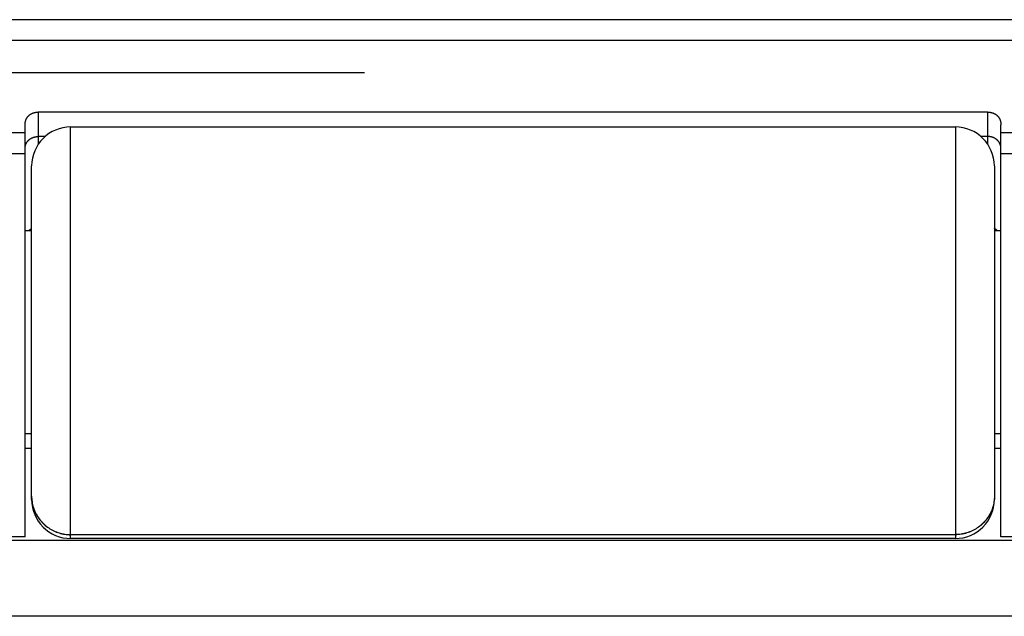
# Model space of a CAD drawing. Header units: inches. Extents: x 0 to 94.4, y 0 to 61.1.
# Tile 98 of 112: x 83.8 to 84.6, y 36.2 to 36.7. Entities that reach past the tile are written whole.
import ezdxf

# ---------------------------------------------------------------- set-up
doc = ezdxf.new("R2010")
doc.units = ezdxf.units.IN
doc.header["$LTSCALE"] = 5.194444
doc.header["$MEASUREMENT"] = 0
doc.linetypes.add('HIDDEN', pattern=[0.2, 0.1, -0.1])
doc.layers.get('0').update_dxf_attribs({"linetype": 'CONTINUOUS'})
doc.layers.add('DEFAULT_2', color=8, linetype='HIDDEN')
doc.layers.add('DOOR_ASSEMBLY', color=7, linetype='CONTINUOUS')

msp = doc.modelspace()

# ---------------------------------------------------------------- linework, layer by layer
at = {"color": 3, "linetype": 'Continuous'}
for p, q in [((83.81624, 36.34978), (83.82124, 36.34978)), ((84.56124, 36.34978), (84.56624, 36.34978)), ((92.52648, 36.27875), (68.68934, 36.27875)), ((92.54791, 36.22057), (68.66791, 36.22057))]:
    msp.add_line(p, q, dxfattribs=at)
at = {"layer": 'DEFAULT_2', "color": 8, "linetype": 'HIDDEN'}
msp.add_line((69.0133, 36.63844), (92.20252, 36.63844), dxfattribs=at)
at = {"layer": 'DOOR_ASSEMBLY', "color": 7, "linetype": 'Continuous'}
for p, q in [((84.92824, 36.67896), (83.45403, 36.67896)), ((84.92824, 36.66307), (83.45424, 36.66307)), ((83.82624, 36.60795), (83.82624, 36.58313)), ((84.55624, 36.60795), (83.82624, 36.60795)), ((84.55624, 36.58313), (84.55624, 36.60795)), ((83.81624, 36.59203), (83.45424, 36.59203)), ((83.81624, 36.59824), (83.81624, 36.59853)), ((83.81624, 36.28156), (83.81624, 36.59824)), ((83.85124, 36.28034), (83.85124, 36.59656)), ((83.85124, 36.59656), (84.53124, 36.59656)), ((84.53124, 36.59656), (84.53124, 36.28034)), ((84.56623, 36.59881), (84.56624, 36.59853)), ((84.56624, 36.59853), (84.56624, 36.59824)), ((84.56624, 36.28156), (84.56624, 36.59824)), ((84.92824, 36.59203), (84.56624, 36.59203)), ((83.83157, 36.5892), (83.82624, 36.5892)), ((84.55624, 36.5892), (84.55092, 36.5892)), ((83.81624, 36.57584), (83.45424, 36.57584)), ((83.81624, 36.57582), (83.45424, 36.57582)), ((84.92824, 36.57584), (84.56624, 36.57584)), ((84.92824, 36.57582), (84.56624, 36.57582)), ((83.82124, 36.31034), (83.82124, 36.56655)), ((84.56124, 36.56655), (84.56124, 36.31034)), ((83.81624, 36.51706), (83.82124, 36.51706)), ((84.56124, 36.51706), (84.56624, 36.51706)), ((83.81624, 36.36106), (83.82124, 36.36106)), ((84.56124, 36.36106), (84.56624, 36.36106)), ((83.82124, 36.313), (83.82126, 36.31183)), ((84.56124, 36.313), (84.56122, 36.31183)), ((83.82126, 36.31189), (83.82133, 36.31072)), ((83.82133, 36.31078), (83.82143, 36.30961)), ((83.82143, 36.30968), (83.82158, 36.30851)), ((84.56116, 36.31078), (84.56105, 36.30961)), ((84.56122, 36.31189), (84.56116, 36.31072)), ((83.85124, 36.28334), (84.53124, 36.28334)), ((84.53124, 36.28327), (83.85124, 36.28327)), ((83.81624, 36.28156), (83.45424, 36.28156)), ((84.53124, 36.28034), (83.85124, 36.28034)), ((84.92824, 36.28156), (84.56624, 36.28156))]:
    msp.add_line(p, q, dxfattribs=at)
for points in [[(83.81678, 36.60178), (83.81682, 36.6019), (83.81689, 36.60211), (83.81698, 36.60231), (83.81706, 36.60251), (83.81715, 36.6027), (83.81724, 36.60289), (83.81734, 36.60307), (83.81743, 36.60325), (83.81753, 36.60342), (83.81763, 36.60358), (83.81774, 36.60374), (83.81784, 36.6039), (83.81795, 36.60405), (83.81806, 36.6042), (83.81817, 36.60434), (83.81828, 36.60448), (83.8184, 36.60461), (83.81851, 36.60474), (83.81863, 36.60487), (83.81875, 36.60499), (83.81887, 36.60511), (83.81898, 36.60522), (83.8191, 36.60533), (83.81922, 36.60544), (83.81935, 36.60555), (83.81947, 36.60565), (83.81959, 36.60575), (83.81971, 36.60584), (83.81983, 36.60593), (83.81996, 36.60602), (83.82008, 36.60611), (83.8202, 36.60619), (83.82033, 36.60627), (83.82045, 36.60635), (83.82057, 36.60643), (83.82069, 36.6065), (83.82082, 36.60657), (83.82094, 36.60664), (83.82106, 36.6067), (83.82118, 36.60676), (83.8213, 36.60683), (83.82142, 36.60688), (83.82155, 36.60694), (83.82167, 36.607), (83.82179, 36.60705), (83.8219, 36.6071), (83.82202, 36.60715), (83.82214, 36.60719), (83.82226, 36.60724), (83.82238, 36.60728), (83.8225, 36.60732), (83.82261, 36.60736), (83.82273, 36.6074), (83.82284, 36.60744), (83.82296, 36.60747), (83.82307, 36.60751), (83.82319, 36.60754), (83.8233, 36.60757), (83.82341, 36.6076), (83.82353, 36.60763), (83.82364, 36.60765), (83.82375, 36.60768), (83.82386, 36.6077), (83.82397, 36.60772), (83.82409, 36.60775), (83.8242, 36.60777), (83.82431, 36.60779), (83.82442, 36.6078), (83.82452, 36.60782), (83.82463, 36.60784), (83.82474, 36.60785), (83.82485, 36.60786), (83.82496, 36.60788), (83.82507, 36.60789), (83.82517, 36.6079), (83.82528, 36.60791), (83.82539, 36.60792), (83.8255, 36.60792), (83.8256, 36.60793), (83.82571, 36.60793), (83.82582, 36.60794), (83.82592, 36.60794), (83.82603, 36.60794), (83.82614, 36.60795), (83.82624, 36.60795)], [(84.55624, 36.60795), (84.55635, 36.60795), (84.55645, 36.60794), (84.55656, 36.60794), (84.55667, 36.60794), (84.55678, 36.60793), (84.55688, 36.60793), (84.55699, 36.60792), (84.5571, 36.60792), (84.5572, 36.60791), (84.55731, 36.6079), (84.55742, 36.60789), (84.55753, 36.60788), (84.55763, 36.60786), (84.55774, 36.60785), (84.55785, 36.60784), (84.55796, 36.60782), (84.55807, 36.6078), (84.55818, 36.60779), (84.55829, 36.60777), (84.5584, 36.60775), (84.55851, 36.60772), (84.55862, 36.6077), (84.55873, 36.60768), (84.55884, 36.60765), (84.55896, 36.60763), (84.55907, 36.6076), (84.55918, 36.60757), (84.5593, 36.60754), (84.55941, 36.60751), (84.55953, 36.60747), (84.55964, 36.60744), (84.55976, 36.6074), (84.55987, 36.60736), (84.55999, 36.60732), (84.56011, 36.60728), (84.56022, 36.60724), (84.56034, 36.60719), (84.56046, 36.60715), (84.56058, 36.6071), (84.5607, 36.60705), (84.56082, 36.607), (84.56094, 36.60694), (84.56106, 36.60688), (84.56118, 36.60683), (84.5613, 36.60676), (84.56142, 36.6067), (84.56155, 36.60664), (84.56167, 36.60657), (84.56179, 36.6065), (84.56191, 36.60643), (84.56204, 36.60635), (84.56216, 36.60627), (84.56228, 36.60619), (84.5624, 36.60611), (84.56253, 36.60602), (84.56265, 36.60593), (84.56277, 36.60584), (84.5629, 36.60575), (84.56302, 36.60565), (84.56314, 36.60555), (84.56326, 36.60544), (84.56338, 36.60533), (84.5635, 36.60522), (84.56362, 36.60511), (84.56374, 36.60499), (84.56385, 36.60487), (84.56397, 36.60474), (84.56409, 36.60461), (84.5642, 36.60448), (84.56431, 36.60434), (84.56442, 36.6042), (84.56453, 36.60405), (84.56464, 36.6039), (84.56475, 36.60374), (84.56485, 36.60358), (84.56495, 36.60342), (84.56505, 36.60325), (84.56515, 36.60307), (84.56524, 36.60289), (84.56533, 36.6027), (84.56542, 36.60251), (84.56551, 36.60231), (84.56559, 36.60211), (84.56567, 36.6019), (84.56571, 36.60178)], [(83.81624, 36.59853), (83.81625, 36.59881), (83.81627, 36.59909), (83.81629, 36.59937), (83.81632, 36.59966), (83.81635, 36.59994), (83.81639, 36.60021), (83.81644, 36.60047), (83.81649, 36.60073), (83.81654, 36.60098), (83.81661, 36.60122), (83.81667, 36.60145), (83.81674, 36.60168), (83.81678, 36.60178)], [(84.56571, 36.60178), (84.56574, 36.60168), (84.56581, 36.60145), (84.56588, 36.60122), (84.56594, 36.60098), (84.566, 36.60073), (84.56605, 36.60047), (84.5661, 36.60021), (84.56614, 36.59994), (84.56617, 36.59966), (84.5662, 36.59937), (84.56622, 36.59909), (84.56623, 36.59881)], [(83.81624, 36.58034), (83.81624, 36.5805), (83.81625, 36.58065), (83.81626, 36.58081), (83.81627, 36.58096), (83.81628, 36.58112), (83.8163, 36.58127), (83.81632, 36.58142), (83.81634, 36.58158), (83.81637, 36.58173), (83.81639, 36.58188), (83.81643, 36.58203), (83.81646, 36.58219), (83.8165, 36.58234), (83.81654, 36.58249), (83.81658, 36.58264), (83.81663, 36.58279), (83.81668, 36.58293), (83.81673, 36.58308), (83.81679, 36.58323), (83.81685, 36.58337), (83.81691, 36.58352), (83.81697, 36.58366), (83.81704, 36.58381), (83.81711, 36.58395), (83.81718, 36.58409), (83.81725, 36.58423), (83.81733, 36.58437), (83.81741, 36.5845), (83.8175, 36.58464), (83.81758, 36.58477), (83.81767, 36.58491), (83.81776, 36.58504), (83.81786, 36.58517), (83.81795, 36.5853), (83.81805, 36.58543), (83.81815, 36.58555), (83.81826, 36.58568), (83.81836, 36.5858), (83.81847, 36.58592), (83.81858, 36.58604), (83.8187, 36.58616), (83.81881, 36.58627), (83.81893, 36.58639), (83.81905, 36.5865), (83.81917, 36.58661), (83.8193, 36.58672), (83.81942, 36.58682), (83.81955, 36.58693), (83.81968, 36.58703), (83.81981, 36.58713), (83.81995, 36.58723), (83.82009, 36.58732), (83.82022, 36.58742), (83.82036, 36.58751), (83.82051, 36.5876), (83.82065, 36.58769), (83.8208, 36.58777), (83.82094, 36.58786), (83.82109, 36.58794), (83.82124, 36.58802), (83.82139, 36.58809), (83.82155, 36.58817), (83.8217, 36.58824), (83.82186, 36.58831), (83.82202, 36.58837), (83.82218, 36.58844), (83.82234, 36.5885), (83.8225, 36.58856), (83.82266, 36.58861), (83.82282, 36.58867), (83.82299, 36.58872), (83.82315, 36.58877), (83.82332, 36.58882), (83.82349, 36.58886), (83.82365, 36.5889), (83.82382, 36.58894), (83.82399, 36.58898), (83.82416, 36.58901), (83.82433, 36.58904), (83.82451, 36.58907), (83.82468, 36.58909), (83.82485, 36.58912), (83.82502, 36.58914), (83.8252, 36.58915), (83.82537, 36.58917), (83.82554, 36.58918), (83.82572, 36.58919), (83.82589, 36.5892), (83.82607, 36.5892), (83.82624, 36.5892)], [(84.56624, 36.58034), (84.56624, 36.5805), (84.56624, 36.58065), (84.56623, 36.58081), (84.56622, 36.58096), (84.5662, 36.58112), (84.56619, 36.58127), (84.56617, 36.58142), (84.56615, 36.58158), (84.56612, 36.58173), (84.56609, 36.58188), (84.56606, 36.58203), (84.56602, 36.58219), (84.56599, 36.58234), (84.56595, 36.58249), (84.5659, 36.58264), (84.56586, 36.58279), (84.56581, 36.58293), (84.56575, 36.58308), (84.5657, 36.58323), (84.56564, 36.58337), (84.56558, 36.58352), (84.56551, 36.58366), (84.56545, 36.58381), (84.56538, 36.58395), (84.56531, 36.58409), (84.56523, 36.58423), (84.56515, 36.58437), (84.56507, 36.5845), (84.56499, 36.58464), (84.5649, 36.58477), (84.56481, 36.58491), (84.56472, 36.58504), (84.56463, 36.58517), (84.56453, 36.5853), (84.56443, 36.58543), (84.56433, 36.58555), (84.56423, 36.58568), (84.56412, 36.5858), (84.56401, 36.58592), (84.5639, 36.58604), (84.56379, 36.58616), (84.56367, 36.58627), (84.56356, 36.58639), (84.56344, 36.5865), (84.56331, 36.58661), (84.56319, 36.58672), (84.56306, 36.58682), (84.56293, 36.58693), (84.5628, 36.58703), (84.56267, 36.58713), (84.56254, 36.58723), (84.5624, 36.58732), (84.56226, 36.58742), (84.56212, 36.58751), (84.56198, 36.5876), (84.56183, 36.58769), (84.56169, 36.58777), (84.56154, 36.58786), (84.56139, 36.58794), (84.56124, 36.58802), (84.56109, 36.58809), (84.56094, 36.58817), (84.56078, 36.58824), (84.56063, 36.58831), (84.56047, 36.58837), (84.56031, 36.58844), (84.56015, 36.5885), (84.55999, 36.58856), (84.55983, 36.58861), (84.55966, 36.58867), (84.5595, 36.58872), (84.55933, 36.58877), (84.55917, 36.58882), (84.559, 36.58886), (84.55883, 36.5889), (84.55866, 36.58894), (84.55849, 36.58898), (84.55832, 36.58901), (84.55815, 36.58904), (84.55798, 36.58907), (84.55781, 36.58909), (84.55763, 36.58912), (84.55746, 36.58914), (84.55729, 36.58915), (84.55711, 36.58917), (84.55694, 36.58918), (84.55677, 36.58919), (84.55659, 36.5892), (84.55642, 36.5892), (84.55624, 36.5892)], [(83.81917, 36.51706), (83.81917, 36.51706), (83.8193, 36.51717), (83.81942, 36.51727), (83.81955, 36.51738), (83.81968, 36.51748), (83.81981, 36.51758), (83.81995, 36.51768), (83.82009, 36.51778), (83.82022, 36.51787), (83.82036, 36.51796), (83.82051, 36.51805), (83.82065, 36.51814), (83.8208, 36.51822), (83.82094, 36.51831), (83.82109, 36.51839), (83.82124, 36.51847)], [(84.56332, 36.51706), (84.56331, 36.51706), (84.56319, 36.51717), (84.56306, 36.51727), (84.56293, 36.51738), (84.5628, 36.51748), (84.56267, 36.51758), (84.56254, 36.51768), (84.5624, 36.51778), (84.56226, 36.51787), (84.56212, 36.51796), (84.56198, 36.51805), (84.56183, 36.51814), (84.56169, 36.51822), (84.56154, 36.51831), (84.56139, 36.51839), (84.56124, 36.51847)], [(83.82158, 36.30858), (83.82177, 36.30748), (83.82199, 36.3064), (83.82226, 36.30532), (83.82258, 36.30425), (83.82293, 36.3032), (83.82332, 36.30216), (83.82375, 36.30114), (83.82421, 36.30013), (83.82472, 36.29914), (83.82526, 36.29817), (83.82584, 36.29722), (83.82646, 36.29629), (83.8271, 36.29538), (83.82779, 36.2945), (83.8285, 36.29365), (83.82925, 36.29282), (83.83003, 36.29202), (83.83084, 36.29125), (83.83167, 36.29052), (83.83254, 36.28981), (83.83343, 36.28913), (83.83434, 36.28849), (83.83528, 36.28788), (83.83624, 36.28731), (83.83722, 36.28677), (83.83823, 36.28627), (83.83925, 36.28581), (83.84028, 36.28539), (83.84133, 36.285), (83.8424, 36.28465), (83.84348, 36.28435), (83.84457, 36.28408), (83.84567, 36.28385), (83.84677, 36.28367), (83.84788, 36.28352), (83.849, 36.28342), (83.85012, 36.28336), (83.85124, 36.28334)], [(83.82158, 36.30851), (83.82177, 36.30742), (83.82199, 36.30633), (83.82226, 36.30526), (83.82258, 36.30419), (83.82293, 36.30314), (83.82332, 36.3021), (83.82375, 36.30107), (83.82421, 36.30007), (83.82472, 36.29908), (83.82526, 36.2981), (83.82584, 36.29715), (83.82646, 36.29623), (83.8271, 36.29532), (83.82779, 36.29444), (83.8285, 36.29359), (83.82925, 36.29276), (83.83003, 36.29196), (83.83084, 36.29119), (83.83167, 36.29045), (83.83254, 36.28974), (83.83343, 36.28907), (83.83434, 36.28843), (83.83528, 36.28782), (83.83624, 36.28725), (83.83722, 36.28671), (83.83823, 36.28621), (83.83925, 36.28575), (83.84028, 36.28532), (83.84133, 36.28494), (83.8424, 36.28459), (83.84348, 36.28428), (83.84457, 36.28402), (83.84567, 36.28379), (83.84677, 36.28361), (83.84788, 36.28346), (83.849, 36.28336), (83.85012, 36.28329), (83.85124, 36.28327)], [(84.56105, 36.30968), (84.56091, 36.30851), (84.56072, 36.30742), (84.56049, 36.30633), (84.56022, 36.30526), (84.55991, 36.30419), (84.55956, 36.30314), (84.55917, 36.3021), (84.55874, 36.30107), (84.55827, 36.30007), (84.55777, 36.29908), (84.55722, 36.2981), (84.55664, 36.29715), (84.55603, 36.29623), (84.55538, 36.29532), (84.5547, 36.29444), (84.55398, 36.29359), (84.55323, 36.29276), (84.55246, 36.29196), (84.55165, 36.29119), (84.55081, 36.29045), (84.54995, 36.28974), (84.54906, 36.28907), (84.54814, 36.28843), (84.5472, 36.28782), (84.54624, 36.28725), (84.54526, 36.28671), (84.54426, 36.28621), (84.54324, 36.28575), (84.5422, 36.28532), (84.54115, 36.28494), (84.54009, 36.28459), (84.53901, 36.28428), (84.53792, 36.28402), (84.53682, 36.28379), (84.53571, 36.28361), (84.5346, 36.28346), (84.53348, 36.28336), (84.53236, 36.28329), (84.53124, 36.28327)], [(84.56091, 36.30858), (84.56072, 36.30748), (84.56049, 36.3064), (84.56022, 36.30532), (84.55991, 36.30425), (84.55956, 36.3032), (84.55917, 36.30216), (84.55874, 36.30114), (84.55827, 36.30013), (84.55777, 36.29914), (84.55722, 36.29817), (84.55664, 36.29722), (84.55603, 36.29629), (84.55538, 36.29538), (84.5547, 36.2945), (84.55398, 36.29365), (84.55323, 36.29282), (84.55246, 36.29202), (84.55165, 36.29125), (84.55081, 36.29052), (84.54995, 36.28981), (84.54906, 36.28913), (84.54814, 36.28849), (84.5472, 36.28788), (84.54624, 36.28731), (84.54526, 36.28677), (84.54426, 36.28627), (84.54324, 36.28581), (84.5422, 36.28539), (84.54115, 36.285), (84.54009, 36.28465), (84.53901, 36.28435), (84.53792, 36.28408), (84.53682, 36.28385), (84.53571, 36.28367), (84.5346, 36.28352), (84.53348, 36.28342), (84.53236, 36.28336), (84.53124, 36.28334)]]:
    msp.add_lwpolyline(points, dxfattribs=at)
for centre, start, end in [((83.85124, 36.56656), 90, 180), ((84.53124, 36.56656), 0, 90), ((83.85124, 36.31034), 180, 270), ((84.53124, 36.31034), 270, 360)]:
    msp.add_arc(centre, 0.03, start, end, dxfattribs=at)

doc.saveas('drawing.dxf')
